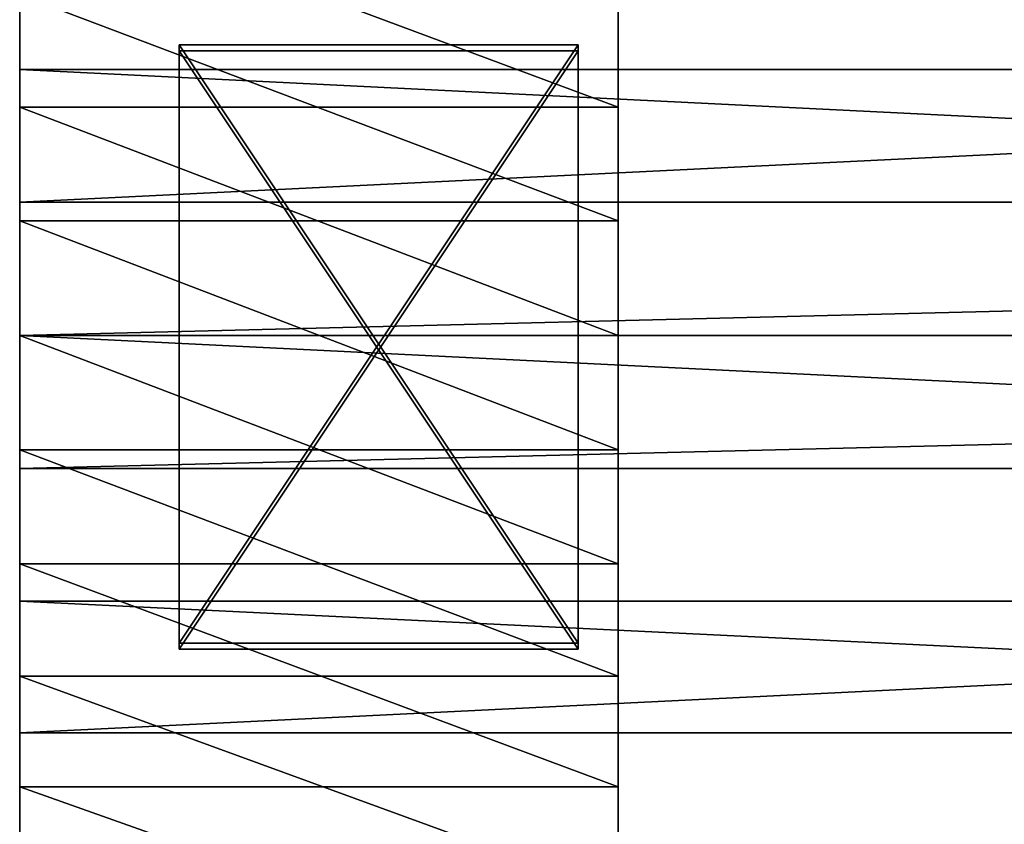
# Model space of a CAD drawing. Extents: x 0 to 500, y 0 to 45.
# Tile 65 of 160: x 157.72 to 162.66, y 23.5 to 27.53. Entities that reach past the tile are written whole.
import ezdxf

# ---------------------------------------------------------------- set-up
doc = ezdxf.new("R2010")
doc.units = 0
doc.layers.get('0').update_dxf_attribs({"color": 13, "linetype": 'CONTINUOUS'})

# ---------------------------------------------------------------- blocks, each defined once
blk = doc.blocks.new('COMPONENT')
for p, q in [((7.7371, 45.012, 17.1505), (6.6721, 45.012, 16.7212)), ((7.7371, 45.012, 17.1505), (6.6721, 45.012, 16.7212)), ((7.7371, 45.012, 17.1505), (6.6721, 45.012, 16.7212)), ((6.6721, 45.012, 16.7212), (7.7371, 45.012, 17.1505)), ((8.0081, 45.012, 19.7996), (6.7198, 45.012, 19.4467)), ((8.0081, 45.012, 19.7996), (6.7198, 45.012, 19.4467)), ((7.1964, 45.012, 3.0437), (8.2911, 45.012, 2.6973)), ((7.1964, 45.012, 3.0437), (8.2911, 45.012, 2.6973)), ((7.1964, 45.012, 3.0437), (8.2911, 45.012, 2.6973)), ((8.2911, 45.012, 2.6973), (7.1964, 45.012, 3.0437)), ((7.358, 45.012, 0.3553), (8.6671, 45.012, 0.0892)), ((7.358, 45.012, 0.3553), (8.6671, 45.012, 0.0892)), ((8.8551, 45.012, 17.4121), (7.7371, 45.012, 17.1505)), ((8.8551, 45.012, 17.4121), (7.7371, 45.012, 17.1505)), ((7.7371, 45.012, 17.1505), (7.7371, 42.012, 17.1505)), ((8.8551, 45.012, 17.4121), (7.7371, 45.012, 17.1505)), ((7.7371, 42.012, 17.1505), (7.7371, 45.012, 17.1505)), ((7.7371, 45.012, 17.1505), (8.8551, 45.012, 17.4121)), ((9.3321, 45.012, 19.9777), (8.0081, 45.012, 19.7996)), ((8.0081, 45.012, 19.7996), (8.0081, 18.012, 19.7996)), ((8.0081, 45.012, 19.7996), (8.0081, 18.012, 19.7996)), ((9.3321, 45.012, 19.9777), (8.0081, 45.012, 19.7996)), ((8.2911, 45.012, 2.6973), (9.4259, 45.012, 2.522)), ((8.2911, 45.012, 2.6973), (9.4259, 45.012, 2.522)), ((8.2911, 45.012, 2.6973), (9.4259, 45.012, 2.522)), ((8.2911, 45.012, 2.6973), (8.2911, 42.012, 2.6973)), ((8.2911, 45.012, 2.6973), (8.2911, 42.012, 2.6973)), ((9.4259, 45.012, 2.522), (8.2911, 45.012, 2.6973)), ((8.6671, 45.012, 0.0892), (8.6671, 18.012, 0.0892)), ((8.6671, 45.012, 0.0892), (10, 45.012)), ((8.6671, 45.012, 0.0892), (8.6671, 18.012, 0.0892)), ((8.6671, 45.012, 0.0892), (10, 45.012)), ((10, 45.012, 17.5), (8.8551, 45.012, 17.4121)), ((10, 45.012, 17.5), (8.8551, 45.012, 17.4121)), ((8.8551, 45.012, 17.4121), (8.8551, 42.012, 17.4121)), ((10, 45.012, 17.5), (8.8551, 45.012, 17.4121)), ((8.8551, 42.012, 17.4121), (8.8551, 45.012, 17.4121)), ((8.8551, 45.012, 17.4121), (10, 45.012, 17.5)), ((10, 45.012, 20), (9.3321, 45.012, 19.9777)), ((9.3321, 45.012, 19.9777), (9.3321, 18.012, 19.9777)), ((9.3321, 45.012, 19.9777), (9.3321, 18.012, 19.9777)), ((10, 45.012, 20), (9.3321, 45.012, 19.9777)), ((9.4259, 45.012, 2.522), (10.5741, 45.012, 2.522)), ((9.4259, 45.012, 2.522), (10.5741, 45.012, 2.522)), ((9.4259, 45.012, 2.522), (10.5741, 45.012, 2.522)), ((9.4259, 45.012, 2.522), (9.4259, 42.012, 2.522)), ((9.4259, 45.012, 2.522), (9.4259, 42.012, 2.522)), ((10.5741, 45.012, 2.522), (9.4259, 45.012, 2.522)), ((10, 45.012, 20), (10, 18.012, 20)), ((10.6679, 45.012, 19.9777), (10, 45.012, 20)), ((10, 45.012), (10, 18.012)), ((10, 45.012), (11.3329, 45.012, 0.0892)), ((11.1449, 45.012, 17.4121), (10, 45.012, 17.5)), ((10, 45.012, 20), (10, 18.012, 20)), ((10.6679, 45.012, 19.9777), (10, 45.012, 20)), ((10, 45.012), (10, 18.012)), ((10, 45.012), (11.3329, 45.012, 0.0892)), ((11.1449, 45.012, 17.4121), (10, 45.012, 17.5)), ((10, 42.012, 17.5), (10, 45.012, 17.5)), ((11.1449, 45.012, 17.4121), (10, 45.012, 17.5)), ((10, 42.012, 17.5), (10, 45.012, 17.5)), ((10, 45.012, 17.5), (11.1449, 45.012, 17.4121)), ((10.5741, 45.012, 2.522), (11.7089, 45.012, 2.6973)), ((10.5741, 45.012, 2.522), (11.7089, 45.012, 2.6973)), ((10.5741, 45.012, 2.522), (11.7089, 45.012, 2.6973)), ((10.5741, 45.012, 2.522), (10.5741, 42.012, 2.522)), ((10.5741, 45.012, 2.522), (10.5741, 42.012, 2.522)), ((11.7089, 45.012, 2.6973), (10.5741, 45.012, 2.522)), ((11.9919, 45.012, 19.7996), (10.6679, 45.012, 19.9777)), ((10.6679, 45.012, 19.9777), (10.6679, 18.012, 19.9777)), ((10.6679, 45.012, 19.9777), (10.6679, 18.012, 19.9777)), ((11.9919, 45.012, 19.7996), (10.6679, 45.012, 19.9777)), ((12.2629, 45.012, 17.1505), (11.1449, 45.012, 17.4121)), ((12.2629, 45.012, 17.1505), (11.1449, 45.012, 17.4121)), ((11.1449, 45.012, 17.4121), (11.1449, 42.012, 17.4121)), ((12.2629, 45.012, 17.1505), (11.1449, 45.012, 17.4121)), ((11.1449, 45.012, 17.4121), (11.1449, 42.012, 17.4121)), ((11.1449, 45.012, 17.4121), (12.2629, 45.012, 17.1505)), ((11.3329, 45.012, 0.0892), (12.642, 45.012, 0.3553)), ((11.3329, 45.012, 0.0892), (11.3329, 18.012, 0.0892)), ((11.3329, 18.012, 0.0892), (11.3329, 45.012, 0.0892)), ((11.3329, 45.012, 0.0892), (12.642, 45.012, 0.3553)), ((8.4276, 44.212, 6.2018), (11.4276, 44.212, 6.2018)), ((8.4276, 42.212, 6.2018), (8.4276, 44.212, 6.2018)), ((11.4276, 44.212, 9.2018), (8.4276, 44.212, 9.2018)), ((8.4276, 44.212, 9.2018), (8.4276, 44.212, 6.2018)), ((8.4276, 42.212, 9.2018), (8.4276, 44.212, 9.2018)), ((8.4276, 42.212, 6.2018), (8.4276, 44.212, 6.2018)), ((8.4276, 44.212, 6.2018), (11.4276, 44.212, 6.2018)), ((8.4276, 44.212, 6.2018), (8.4276, 44.212, 9.2018)), ((8.4276, 44.212, 9.2018), (11.4276, 44.212, 9.2018)), ((8.4276, 42.212, 9.2018), (8.4276, 44.212, 9.2018)), ((8.4574, 44.212, 10.2017), (11.4574, 44.212, 10.2017)), ((8.4574, 42.212, 10.2017), (8.4574, 44.212, 10.2017)), ((11.4574, 44.212, 13.2017), (8.4574, 44.212, 13.2017)), ((8.4574, 44.212, 13.2017), (8.4574, 44.212, 10.2017)), ((8.4574, 42.212, 13.2017), (8.4574, 44.212, 13.2017)), ((8.4574, 42.212, 10.2017), (8.4574, 44.212, 10.2017)), ((8.4574, 44.212, 10.2017), (11.4574, 44.212, 10.2017)), ((8.4574, 44.212, 10.2017), (8.4574, 44.212, 13.2017)), ((8.4574, 44.212, 13.2017), (11.4574, 44.212, 13.2017)), ((8.4574, 42.212, 13.2017), (8.4574, 44.212, 13.2017)), ((11.4276, 44.212, 6.2018), (11.4276, 42.212, 6.2018)), ((11.4276, 44.212, 6.2018), (11.4276, 44.212, 9.2018)), ((11.4276, 42.212, 9.2018), (11.4276, 44.212, 9.2018)), ((11.4276, 44.212, 6.2018), (11.4276, 42.212, 6.2018)), ((11.4276, 44.212, 9.2018), (11.4276, 44.212, 6.2018)), ((11.4276, 44.212, 9.2018), (11.4276, 42.212, 9.2018)), ((11.4574, 44.212, 10.2017), (11.4574, 42.212, 10.2017)), ((11.4574, 44.212, 10.2017), (11.4574, 44.212, 13.2017)), ((11.4574, 42.212, 13.2017), (11.4574, 44.212, 13.2017)), ((11.4574, 44.212, 10.2017), (11.4574, 42.212, 10.2017)), ((11.4574, 44.212, 13.2017), (11.4574, 44.212, 10.2017)), ((11.4574, 44.212, 13.2017), (11.4574, 42.212, 13.2017)), ((11.4276, 42.212, 6.2018), (8.4276, 42.212, 6.2018)), ((8.4276, 42.212, 9.2018), (11.4276, 42.212, 9.2018)), ((8.4276, 42.212, 6.2018), (8.4276, 42.212, 9.2018)), ((11.4276, 42.212, 6.2018), (8.4276, 42.212, 6.2018)), ((11.4276, 42.212, 9.2018), (8.4276, 42.212, 9.2018)), ((8.4276, 42.212, 9.2018), (8.4276, 42.212, 6.2018)), ((11.4574, 42.212, 10.2017), (8.4574, 42.212, 10.2017)), ((8.4574, 42.212, 13.2017), (11.4574, 42.212, 13.2017)), ((8.4574, 42.212, 10.2017), (8.4574, 42.212, 13.2017)), ((11.4574, 42.212, 10.2017), (8.4574, 42.212, 10.2017)), ((11.4574, 42.212, 13.2017), (8.4574, 42.212, 13.2017)), ((8.4574, 42.212, 13.2017), (8.4574, 42.212, 10.2017)), ((11.4276, 42.212, 9.2018), (11.4276, 42.212, 6.2018)), ((11.4276, 42.212, 9.2018), (11.4276, 42.212, 6.2018)), ((11.4574, 42.212, 13.2017), (11.4574, 42.212, 10.2017)), ((11.4574, 42.212, 13.2017), (11.4574, 42.212, 10.2017)), ((7.7371, 42.012, 17.1505), (6.6721, 42.012, 16.7212)), ((6.6721, 42.012, 16.7212), (7.7371, 42.012, 17.1505)), ((7.1964, 42.012, 3.0437), (8.2911, 42.012, 2.6973)), ((8.2911, 42.012, 2.6973), (7.1964, 42.012, 3.0437)), ((8.8551, 42.012, 17.4121), (7.7371, 42.012, 17.1505)), ((7.7371, 42.012, 17.1505), (8.8551, 42.012, 17.4121)), ((8.2911, 42.012, 2.6973), (9.4259, 42.012, 2.522)), ((9.4259, 42.012, 2.522), (8.2911, 42.012, 2.6973)), ((10, 42.012, 17.5), (8.8551, 42.012, 17.4121)), ((10, 42.012, 17.5), (8.8551, 42.012, 17.4121)), ((9.4259, 42.012, 2.522), (10.5741, 42.012, 2.522)), ((10.5741, 42.012, 2.522), (9.4259, 42.012, 2.522)), ((11.1449, 42.012, 17.4121), (10, 42.012, 17.5)), ((11.1449, 42.012, 17.4121), (10, 42.012, 17.5)), ((10.5741, 42.012, 2.522), (11.7089, 42.012, 2.6973)), ((11.7089, 42.012, 2.6973), (10.5741, 42.012, 2.522)), ((12.2629, 42.012, 17.1505), (11.1449, 42.012, 17.4121)), ((12.2629, 42.012, 17.1505), (11.1449, 42.012, 17.4121))]:
    blk.add_line(p, q)
mesh = blk.add_polyface()
corners = [(2.8118, 45.012, 3.0481), (9.4259, 45.012, 2.522), (3.8025, 45.012, 2.152), (8.2911, 45.012, 2.6973), (7.1964, 45.012, 3.0437), (6.1674, 45.012, 3.5532), (1.9493, 45.012, 4.0682), (5.2282, 45.012, 4.2138), (1.2305, 45.012, 5.1942), (4.4008, 45.012, 5.0101), (3.7048, 45.012, 5.9232), (0.6682, 45.012, 6.4059), (3.1562, 45.012, 6.932), (0.2724, 45.012, 7.6818), (2.7681, 45.012, 8.0126), (0.0502, 45.012, 8.999), (2.5495, 45.012, 9.1399), (0.0056, 45.012, 10.3342), (2.5055, 45.012, 10.2873), (2.6372, 45.012, 11.4279), (0.1393, 45.012, 11.6633), (2.9414, 45.012, 12.5351), (0.449, 45.012, 12.9628), (3.4112, 45.012, 13.5829), (0.9291, 45.012, 14.2093), (4.0353, 45.012, 14.5467), (1.5711, 45.012, 15.3808), (4.7993, 45.012, 15.4039), (2.3635, 45.012, 16.4563), (5.6851, 45.012, 16.1345), (6.6721, 45.012, 16.7212), (3.2922, 45.012, 17.4165), (7.7371, 45.012, 17.1505), (8.8551, 45.012, 17.4121), (10, 45.012, 17.5), (4.3405, 45.012, 18.2444), (8.6671, 45.012, 0.0892), (11.3329, 45.012, 0.0892), (10, 45.012), (7.358, 45.012, 0.3553), (12.642, 45.012, 0.3553), (6.0961, 45.012, 0.7935), (13.9039, 45.012, 0.7935), (4.9038, 45.012, 1.396), (15.0962, 45.012, 1.396), (16.1975, 45.012, 2.152), (10.5741, 45.012, 2.522), (17.1882, 45.012, 3.0481), (11.7089, 45.012, 2.6973), (12.8036, 45.012, 3.0437), (13.8326, 45.012, 3.5532), (18.0507, 45.012, 4.0682), (14.7718, 45.012, 4.2138), (18.7695, 45.012, 5.1942), (15.5991, 45.012, 5.0101), (16.2952, 45.012, 5.9232), (19.3318, 45.012, 6.4059), (16.8438, 45.012, 6.932), (19.7276, 45.012, 7.6818), (17.2319, 45.012, 8.0126), (19.9498, 45.012, 8.999), (17.4505, 45.012, 9.1399), (19.9944, 45.012, 10.3342), (17.4945, 45.012, 10.2873), (17.3628, 45.012, 11.4279), (19.8607, 45.012, 11.6633), (17.0586, 45.012, 12.5351), (19.551, 45.012, 12.9628), (16.5888, 45.012, 13.5829), (19.0709, 45.012, 14.2093), (15.9647, 45.012, 14.5467), (18.4289, 45.012, 15.3808), (15.2007, 45.012, 15.4039), (17.6365, 45.012, 16.4563), (14.3149, 45.012, 16.1345), (13.3279, 45.012, 16.7212), (16.7078, 45.012, 17.4165), (12.2629, 45.012, 17.1505), (11.1449, 45.012, 17.4121), (15.6595, 45.012, 18.2444), (5.4899, 45.012, 18.9252), (14.5101, 45.012, 18.9252), (6.7198, 45.012, 19.4467), (13.2802, 45.012, 19.4467), (8.0081, 45.012, 19.7996), (11.9919, 45.012, 19.7996), (9.3321, 45.012, 19.9777), (10.6679, 45.012, 19.9777), (10, 45.012, 20)]
mesh.append_faces([[corners[k] for k in face] for face in [(36, 37, 38), (87, 86, 88)]], dxfattribs={"vtx0": -1})
mesh.append_faces([[corners[k] for k in face] for face in [(0, 1, 2), (1, 0, 3), (3, 0, 4), (4, 0, 5), (5, 6, 7), (7, 8, 9), (9, 8, 10), (10, 11, 12), (12, 13, 14), (14, 15, 16), (16, 17, 18), (18, 17, 19), (19, 20, 21), (21, 22, 23), (23, 24, 25), (25, 26, 27), (27, 28, 29), (29, 28, 30), (30, 31, 32), (32, 31, 33), (33, 31, 34), (37, 39, 40), (40, 41, 42), (42, 43, 44), (44, 2, 45), (45, 46, 47), (46, 2, 1), (47, 50, 51), (51, 52, 53), (53, 55, 56), (56, 57, 58), (58, 59, 60), (60, 61, 62), (62, 64, 65), (65, 66, 67), (67, 68, 69), (69, 70, 71), (71, 72, 73), (73, 75, 76), (76, 34, 79), (79, 80, 81), (81, 82, 83), (83, 84, 85), (85, 86, 87)]], dxfattribs={"vtx0": -1, "vtx1": -1})
mesh.append_faces([[corners[k] for k in face] for face in [(45, 2, 46), (79, 34, 35)]], dxfattribs={"vtx0": -1, "vtx1": -1, "vtx2": -1})
mesh.append_faces([[corners[k] for k in face] for face in [(5, 0, 6), (7, 6, 8), (10, 8, 11), (12, 11, 13), (14, 13, 15), (16, 15, 17), (19, 17, 20), (21, 20, 22), (23, 22, 24), (25, 24, 26), (27, 26, 28), (30, 28, 31), (34, 31, 35), (37, 36, 39), (40, 39, 41), (42, 41, 43), (44, 43, 2), (47, 46, 48), (47, 48, 49), (47, 49, 50), (51, 50, 52), (53, 52, 54), (53, 54, 55), (56, 55, 57), (58, 57, 59), (60, 59, 61), (62, 61, 63), (62, 63, 64), (65, 64, 66), (67, 66, 68), (69, 68, 70), (71, 70, 72), (73, 72, 74), (73, 74, 75), (76, 75, 77), (76, 77, 78), (76, 78, 34), (79, 35, 80), (81, 80, 82), (83, 82, 84), (85, 84, 86)]], dxfattribs={"vtx0": -1, "vtx2": -1})
mesh = blk.add_polyface()
corners = [(7.7371, 45.012, 17.1505), (6.6721, 42.012, 16.7212), (6.6721, 45.012, 16.7212), (7.7371, 42.012, 17.1505)]
mesh.append_faces([[corners[k] for k in face] for face in [(0, 1, 2), (1, 0, 3)]], dxfattribs={"vtx0": -1})
mesh = blk.add_polyface()
corners = [(8.0081, 18.012, 19.7996), (6.7198, 45.012, 19.4467), (6.7198, 18.012, 19.4467), (8.0081, 45.012, 19.7996)]
mesh.append_faces([[corners[k] for k in face] for face in [(0, 1, 2), (1, 0, 3)]], dxfattribs={"vtx0": -1})
mesh = blk.add_polyface()
corners = [(7.1964, 42.012, 3.0437), (8.2911, 45.012, 2.6973), (7.1964, 45.012, 3.0437), (8.2911, 42.012, 2.6973)]
mesh.append_faces([[corners[k] for k in face] for face in [(0, 1, 2), (1, 0, 3)]], dxfattribs={"vtx0": -1})
mesh = blk.add_polyface()
corners = [(8.6671, 45.012, 0.0892), (7.358, 18.012, 0.3553), (7.358, 45.012, 0.3553), (8.6671, 18.012, 0.0892)]
mesh.append_faces([[corners[k] for k in face] for face in [(0, 1, 2), (1, 0, 3)]], dxfattribs={"vtx0": -1})
mesh = blk.add_polyface()
corners = [(8.8551, 45.012, 17.4121), (7.7371, 42.012, 17.1505), (7.7371, 45.012, 17.1505), (8.8551, 42.012, 17.4121)]
mesh.append_faces([[corners[k] for k in face] for face in [(0, 1, 2), (1, 0, 3)]], dxfattribs={"vtx0": -1})
mesh = blk.add_polyface()
corners = [(9.3321, 18.012, 19.9777), (8.0081, 45.012, 19.7996), (8.0081, 18.012, 19.7996), (9.3321, 45.012, 19.9777)]
mesh.append_faces([[corners[k] for k in face] for face in [(0, 1, 2), (1, 0, 3)]], dxfattribs={"vtx0": -1})
mesh = blk.add_polyface()
corners = [(8.2911, 42.012, 2.6973), (9.4259, 45.012, 2.522), (8.2911, 45.012, 2.6973), (9.4259, 42.012, 2.522)]
mesh.append_faces([[corners[k] for k in face] for face in [(0, 1, 2), (1, 0, 3)]], dxfattribs={"vtx0": -1})
mesh = blk.add_polyface()
corners = [(10, 45.012), (8.6671, 18.012, 0.0892), (8.6671, 45.012, 0.0892), (10, 18.012)]
mesh.append_faces([[corners[k] for k in face] for face in [(0, 1, 2), (1, 0, 3)]], dxfattribs={"vtx0": -1})
mesh = blk.add_polyface()
corners = [(10, 45.012, 17.5), (8.8551, 42.012, 17.4121), (8.8551, 45.012, 17.4121), (10, 42.012, 17.5)]
mesh.append_faces([[corners[k] for k in face] for face in [(0, 1, 2), (1, 0, 3)]], dxfattribs={"vtx0": -1})
mesh = blk.add_polyface()
corners = [(10, 18.012, 20), (9.3321, 45.012, 19.9777), (9.3321, 18.012, 19.9777), (10, 45.012, 20)]
mesh.append_faces([[corners[k] for k in face] for face in [(0, 1, 2), (1, 0, 3)]], dxfattribs={"vtx0": -1})
mesh = blk.add_polyface()
corners = [(9.4259, 42.012, 2.522), (10.5741, 45.012, 2.522), (9.4259, 45.012, 2.522), (10.5741, 42.012, 2.522)]
mesh.append_faces([[corners[k] for k in face] for face in [(0, 1, 2), (1, 0, 3)]], dxfattribs={"vtx0": -1})
mesh = blk.add_polyface()
corners = [(10.6679, 18.012, 19.9777), (10, 45.012, 20), (10, 18.012, 20), (10.6679, 45.012, 19.9777)]
mesh.append_faces([[corners[k] for k in face] for face in [(0, 1, 2), (1, 0, 3)]], dxfattribs={"vtx0": -1})
mesh = blk.add_polyface()
corners = [(11.3329, 45.012, 0.0892), (10, 18.012), (10, 45.012), (11.3329, 18.012, 0.0892)]
mesh.append_faces([[corners[k] for k in face] for face in [(0, 1, 2), (1, 0, 3)]], dxfattribs={"vtx0": -1})
mesh = blk.add_polyface()
corners = [(11.1449, 45.012, 17.4121), (10, 42.012, 17.5), (10, 45.012, 17.5), (11.1449, 42.012, 17.4121)]
mesh.append_faces([[corners[k] for k in face] for face in [(0, 1, 2), (1, 0, 3)]], dxfattribs={"vtx0": -1})
mesh = blk.add_polyface()
corners = [(10.5741, 42.012, 2.522), (11.7089, 45.012, 2.6973), (10.5741, 45.012, 2.522), (11.7089, 42.012, 2.6973)]
mesh.append_faces([[corners[k] for k in face] for face in [(0, 1, 2), (1, 0, 3)]], dxfattribs={"vtx0": -1})
mesh = blk.add_polyface()
corners = [(11.9919, 18.012, 19.7996), (10.6679, 45.012, 19.9777), (10.6679, 18.012, 19.9777), (11.9919, 45.012, 19.7996)]
mesh.append_faces([[corners[k] for k in face] for face in [(0, 1, 2), (1, 0, 3)]], dxfattribs={"vtx0": -1})
mesh = blk.add_polyface()
corners = [(12.2629, 45.012, 17.1505), (11.1449, 42.012, 17.4121), (11.1449, 45.012, 17.4121), (12.2629, 42.012, 17.1505)]
mesh.append_faces([[corners[k] for k in face] for face in [(0, 1, 2), (1, 0, 3)]], dxfattribs={"vtx0": -1})
mesh = blk.add_polyface()
corners = [(12.642, 45.012, 0.3553), (11.3329, 18.012, 0.0892), (11.3329, 45.012, 0.0892), (12.642, 18.012, 0.3553)]
mesh.append_faces([[corners[k] for k in face] for face in [(0, 1, 2), (1, 0, 3)]], dxfattribs={"vtx0": -1})
mesh = blk.add_polyface()
corners = [(11.4276, 44.212, 6.2018), (8.4276, 42.212, 6.2018), (8.4276, 44.212, 6.2018), (11.4276, 42.212, 6.2018)]
mesh.append_faces([[corners[k] for k in face] for face in [(0, 1, 2), (1, 0, 3)]], dxfattribs={"vtx0": -1})
mesh = blk.add_polyface()
corners = [(8.4276, 44.212, 9.2018), (11.4276, 44.212, 6.2018), (8.4276, 44.212, 6.2018), (11.4276, 44.212, 9.2018)]
mesh.append_faces([[corners[k] for k in face] for face in [(0, 1, 2), (1, 0, 3)]], dxfattribs={"vtx0": -1})
mesh = blk.add_polyface()
corners = [(8.4276, 44.212, 9.2018), (8.4276, 42.212, 6.2018), (8.4276, 42.212, 9.2018), (8.4276, 44.212, 6.2018)]
mesh.append_faces([[corners[k] for k in face] for face in [(0, 1, 2), (1, 0, 3)]], dxfattribs={"vtx0": -1})
mesh = blk.add_polyface()
corners = [(11.4276, 42.212, 9.2018), (8.4276, 44.212, 9.2018), (8.4276, 42.212, 9.2018), (11.4276, 44.212, 9.2018)]
mesh.append_faces([[corners[k] for k in face] for face in [(0, 1, 2), (1, 0, 3)]], dxfattribs={"vtx0": -1})
mesh = blk.add_polyface()
corners = [(11.4574, 44.212, 10.2017), (8.4574, 42.212, 10.2017), (8.4574, 44.212, 10.2017), (11.4574, 42.212, 10.2017)]
mesh.append_faces([[corners[k] for k in face] for face in [(0, 1, 2), (1, 0, 3)]], dxfattribs={"vtx0": -1})
mesh = blk.add_polyface()
corners = [(8.4574, 44.212, 13.2017), (11.4574, 44.212, 10.2017), (8.4574, 44.212, 10.2017), (11.4574, 44.212, 13.2017)]
mesh.append_faces([[corners[k] for k in face] for face in [(0, 1, 2), (1, 0, 3)]], dxfattribs={"vtx0": -1})
mesh = blk.add_polyface()
corners = [(8.4574, 44.212, 13.2017), (8.4574, 42.212, 10.2017), (8.4574, 42.212, 13.2017), (8.4574, 44.212, 10.2017)]
mesh.append_faces([[corners[k] for k in face] for face in [(0, 1, 2), (1, 0, 3)]], dxfattribs={"vtx0": -1})
mesh = blk.add_polyface()
corners = [(11.4574, 42.212, 13.2017), (8.4574, 44.212, 13.2017), (8.4574, 42.212, 13.2017), (11.4574, 44.212, 13.2017)]
mesh.append_faces([[corners[k] for k in face] for face in [(0, 1, 2), (1, 0, 3)]], dxfattribs={"vtx0": -1})
mesh = blk.add_polyface()
corners = [(11.4276, 44.212, 6.2018), (11.4276, 42.212, 9.2018), (11.4276, 42.212, 6.2018), (11.4276, 44.212, 9.2018)]
mesh.append_faces([[corners[k] for k in face] for face in [(0, 1, 2), (1, 0, 3)]], dxfattribs={"vtx0": -1})
mesh = blk.add_polyface()
corners = [(11.4574, 42.212, 10.2017), (11.4574, 44.212, 13.2017), (11.4574, 42.212, 13.2017), (11.4574, 44.212, 10.2017)]
mesh.append_faces([[corners[k] for k in face] for face in [(0, 1, 2), (1, 0, 3)]], dxfattribs={"vtx0": -1})
mesh = blk.add_polyface()
corners = [(11.4276, 42.212, 9.2018), (8.4276, 42.212, 6.2018), (11.4276, 42.212, 6.2018), (8.4276, 42.212, 9.2018)]
mesh.append_faces([[corners[k] for k in face] for face in [(0, 1, 2), (1, 0, 3)]], dxfattribs={"vtx0": -1})
mesh = blk.add_polyface()
corners = [(11.4574, 42.212, 13.2017), (8.4574, 42.212, 10.2017), (11.4574, 42.212, 10.2017), (8.4574, 42.212, 13.2017)]
mesh.append_faces([[corners[k] for k in face] for face in [(0, 1, 2), (1, 0, 3)]], dxfattribs={"vtx0": -1})
mesh = blk.add_polyface()
corners = [(8.2911, 42.012, 2.6973), (10.5741, 42.012, 2.522), (9.4259, 42.012, 2.522), (11.7089, 42.012, 2.6973), (7.1964, 42.012, 3.0437), (12.8036, 42.012, 3.0437), (6.1674, 42.012, 3.5532), (13.8326, 42.012, 3.5532), (5.2282, 42.012, 4.2138), (14.7718, 42.012, 4.2138), (4.4008, 42.012, 5.0101), (15.5991, 42.012, 5.0101), (3.7048, 42.012, 5.9232), (16.2952, 42.012, 5.9232), (3.1562, 42.012, 6.932), (16.8438, 42.012, 6.932), (2.7681, 42.012, 8.0126), (17.2319, 42.012, 8.0126), (2.5495, 42.012, 9.1399), (17.4505, 42.012, 9.1399), (2.5055, 42.012, 10.2873), (17.4945, 42.012, 10.2873), (2.6372, 42.012, 11.4279), (17.3628, 42.012, 11.4279), (2.9414, 42.012, 12.5351), (17.0586, 42.012, 12.5351), (3.4112, 42.012, 13.5829), (16.5888, 42.012, 13.5829), (4.0353, 42.012, 14.5467), (15.9647, 42.012, 14.5467), (4.7993, 42.012, 15.4039), (15.2007, 42.012, 15.4039), (5.6851, 42.012, 16.1345), (14.3149, 42.012, 16.1345), (6.6721, 42.012, 16.7212), (13.3279, 42.012, 16.7212), (7.7371, 42.012, 17.1505), (12.2629, 42.012, 17.1505), (8.8551, 42.012, 17.4121), (11.1449, 42.012, 17.4121), (10, 42.012, 17.5)]
mesh.append_faces([[corners[k] for k in face] for face in [(0, 1, 2), (39, 38, 40)]], dxfattribs={"vtx0": -1})
mesh.append_faces([[corners[k] for k in face] for face in [(1, 0, 3), (3, 4, 5), (5, 6, 7), (7, 8, 9), (9, 10, 11), (11, 12, 13), (13, 14, 15), (15, 16, 17), (17, 18, 19), (19, 20, 21), (21, 22, 23), (23, 24, 25), (25, 26, 27), (27, 28, 29), (29, 30, 31), (31, 32, 33), (33, 34, 35), (35, 36, 37), (37, 38, 39)]], dxfattribs={"vtx0": -1, "vtx1": -1})
mesh.append_faces([[corners[k] for k in face] for face in [(3, 0, 4), (5, 4, 6), (7, 6, 8), (9, 8, 10), (11, 10, 12), (13, 12, 14), (15, 14, 16), (17, 16, 18), (19, 18, 20), (21, 20, 22), (23, 22, 24), (25, 24, 26), (27, 26, 28), (29, 28, 30), (31, 30, 32), (33, 32, 34), (35, 34, 36), (37, 36, 38)]], dxfattribs={"vtx0": -1, "vtx2": -1})
blk = doc.blocks.new('GROUP_4')
at = {"extrusion": (-8.04912e-16, 1, 3.9443e-31), "rotation": 270}
blk.add_blockref('COMPONENT', (-127.732, 20.0502, 69.6658), dxfattribs=at)

msp = doc.modelspace()

# ---------------------------------------------------------------- block references
at = {"extrusion": (0, -1, -2.77556e-16)}
msp.add_blockref('GROUP_4', (75, -40, -36), dxfattribs=at)

doc.saveas('drawing.dxf')
